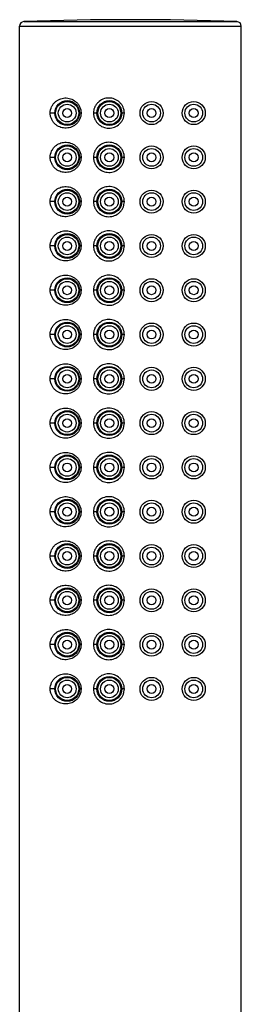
# Model space of a CAD drawing. Header units: millimetres. Extents: x 139 to 270, y -14 to 239.
# Tile 29 of 36: x 143.67 to 146.17, y 227.9 to 239.01. Entities that reach past the tile are written whole.
import ezdxf

# ---------------------------------------------------------------- set-up
doc = ezdxf.new("R2010")
doc.units = ezdxf.units.MM
doc.header["$LTSCALE"] = 23.1
doc.layers.get('0').update_dxf_attribs({"linetype": 'CONTINUOUS'})

msp = doc.modelspace()

# ---------------------------------------------------------------- linework, layer by layer
at = {"color": 9, "linetype": 'CONTINUOUS'}
for p, q in [((143.72, 238.987), (146.123, 238.987)), ((143.671, 238.937), (146.171, 238.937)), ((144.067, 237.955), (144.016, 237.955)), ((144.068, 237.944), (144.068, 237.966)), ((144.085, 237.998), (144.085, 238.023)), ((144.364, 237.955), (144.347, 237.955)), ((144.543, 237.955), (144.503, 237.955)), ((144.852, 237.955), (144.823, 237.955)), ((144.085, 237.887), (144.085, 237.912)), ((144.085, 237.498), (144.085, 237.523)), ((144.067, 237.455), (144.016, 237.455)), ((144.068, 237.444), (144.068, 237.466)), ((144.085, 237.387), (144.085, 237.412)), ((144.364, 237.455), (144.347, 237.455)), ((144.543, 237.455), (144.503, 237.455)), ((144.852, 237.455), (144.823, 237.455)), ((144.067, 236.955), (144.016, 236.955)), ((144.068, 236.944), (144.068, 236.966)), ((144.085, 236.998), (144.085, 237.023)), ((144.364, 236.955), (144.347, 236.955)), ((144.543, 236.955), (144.503, 236.955)), ((144.852, 236.955), (144.823, 236.955)), ((144.085, 236.887), (144.085, 236.912)), ((144.085, 236.498), (144.085, 236.523)), ((144.067, 236.455), (144.016, 236.455)), ((144.068, 236.444), (144.068, 236.466)), ((144.085, 236.387), (144.085, 236.412)), ((144.364, 236.455), (144.347, 236.455)), ((144.543, 236.455), (144.503, 236.455)), ((144.852, 236.455), (144.823, 236.455)), ((144.067, 235.955), (144.016, 235.955)), ((144.068, 235.944), (144.068, 235.966)), ((144.085, 235.998), (144.085, 236.023)), ((144.364, 235.955), (144.347, 235.955)), ((144.543, 235.955), (144.503, 235.955)), ((144.852, 235.955), (144.823, 235.955)), ((144.085, 235.887), (144.085, 235.912)), ((144.085, 235.498), (144.085, 235.523)), ((144.067, 235.455), (144.016, 235.455)), ((144.068, 235.444), (144.068, 235.466)), ((144.085, 235.387), (144.085, 235.412)), ((144.364, 235.455), (144.347, 235.455)), ((144.543, 235.455), (144.503, 235.455)), ((144.852, 235.455), (144.823, 235.455)), ((144.067, 234.955), (144.016, 234.955)), ((144.068, 234.944), (144.068, 234.966)), ((144.085, 234.998), (144.085, 235.023)), ((144.364, 234.955), (144.347, 234.955)), ((144.543, 234.955), (144.503, 234.955)), ((144.852, 234.955), (144.823, 234.955)), ((144.085, 234.887), (144.085, 234.912)), ((144.085, 234.498), (144.085, 234.523)), ((144.067, 234.455), (144.016, 234.455)), ((144.068, 234.444), (144.068, 234.466)), ((144.085, 234.387), (144.085, 234.412)), ((144.364, 234.455), (144.347, 234.455)), ((144.543, 234.455), (144.503, 234.455)), ((144.852, 234.455), (144.823, 234.455)), ((144.067, 233.955), (144.016, 233.955)), ((144.068, 233.944), (144.068, 233.966)), ((144.085, 233.998), (144.085, 234.023)), ((144.364, 233.955), (144.347, 233.955)), ((144.543, 233.955), (144.503, 233.955)), ((144.852, 233.955), (144.823, 233.955)), ((144.085, 233.887), (144.085, 233.912)), ((144.085, 233.498), (144.085, 233.523)), ((144.067, 233.455), (144.016, 233.455)), ((144.068, 233.444), (144.068, 233.466)), ((144.085, 233.387), (144.085, 233.412)), ((144.364, 233.455), (144.347, 233.455)), ((144.543, 233.455), (144.503, 233.455)), ((144.852, 233.455), (144.823, 233.455)), ((144.067, 232.955), (144.016, 232.955)), ((144.068, 232.944), (144.068, 232.966)), ((144.085, 232.998), (144.085, 233.023)), ((144.364, 232.955), (144.347, 232.955)), ((144.543, 232.955), (144.503, 232.955)), ((144.852, 232.955), (144.823, 232.955)), ((144.085, 232.887), (144.085, 232.912)), ((144.085, 232.498), (144.085, 232.523)), ((144.067, 232.455), (144.016, 232.455)), ((144.068, 232.444), (144.068, 232.466)), ((144.085, 232.387), (144.085, 232.412)), ((144.364, 232.455), (144.347, 232.455)), ((144.543, 232.455), (144.503, 232.455)), ((144.852, 232.455), (144.823, 232.455)), ((144.067, 231.955), (144.016, 231.955)), ((144.068, 231.944), (144.068, 231.966)), ((144.085, 231.998), (144.085, 232.023)), ((144.364, 231.955), (144.347, 231.955)), ((144.543, 231.955), (144.503, 231.955)), ((144.852, 231.955), (144.823, 231.955)), ((144.085, 231.887), (144.085, 231.912)), ((144.085, 231.498), (144.085, 231.523)), ((144.067, 231.455), (144.016, 231.455)), ((144.068, 231.444), (144.068, 231.466)), ((144.085, 231.387), (144.085, 231.412)), ((144.364, 231.455), (144.347, 231.455)), ((144.543, 231.455), (144.503, 231.455)), ((144.852, 231.455), (144.823, 231.455))]:
    msp.add_line(p, q, dxfattribs=at)
at = {"color": 7, "linetype": 'CONTINUOUS'}
for p, q in [((143.671, 220.285), (143.671, 238.937)), ((146.171, 220.285), (146.171, 238.937))]:
    msp.add_line(p, q, dxfattribs=at)
for centre, radius in [((144.207, 237.955), 0.14), ((144.207, 237.955), 0.13), ((144.683, 237.955), 0.14), ((144.683, 237.955), 0.13), ((145.159, 237.955), 0.13), ((145.635, 237.955), 0.13), ((144.207, 237.955), 0.05), ((144.683, 237.955), 0.05), ((145.159, 237.955), 0.05), ((145.635, 237.955), 0.05), ((144.207, 237.455), 0.14), ((144.207, 237.455), 0.13), ((144.207, 237.455), 0.05), ((144.683, 237.455), 0.14), ((144.683, 237.455), 0.13), ((144.683, 237.455), 0.05), ((145.159, 237.455), 0.13), ((145.159, 237.455), 0.05), ((145.635, 237.455), 0.13), ((145.635, 237.455), 0.05), ((144.207, 236.955), 0.14), ((144.207, 236.955), 0.13), ((144.683, 236.955), 0.14), ((144.683, 236.955), 0.13), ((145.159, 236.955), 0.13), ((145.635, 236.955), 0.13), ((144.207, 236.955), 0.05), ((144.683, 236.955), 0.05), ((145.159, 236.955), 0.05), ((145.635, 236.955), 0.05), ((144.207, 236.455), 0.14), ((144.207, 236.455), 0.13), ((144.207, 236.455), 0.05), ((144.683, 236.455), 0.14), ((144.683, 236.455), 0.13), ((144.683, 236.455), 0.05), ((145.159, 236.455), 0.13), ((145.159, 236.455), 0.05), ((145.635, 236.455), 0.13), ((145.635, 236.455), 0.05), ((144.207, 235.955), 0.14), ((144.207, 235.955), 0.13), ((144.683, 235.955), 0.14), ((144.683, 235.955), 0.13), ((145.159, 235.955), 0.13), ((145.635, 235.955), 0.13), ((144.207, 235.955), 0.05), ((144.683, 235.955), 0.05), ((145.159, 235.955), 0.05), ((145.635, 235.955), 0.05), ((144.207, 235.455), 0.14), ((144.207, 235.455), 0.13), ((144.207, 235.455), 0.05), ((144.683, 235.455), 0.14), ((144.683, 235.455), 0.13), ((144.683, 235.455), 0.05), ((145.159, 235.455), 0.13), ((145.159, 235.455), 0.05), ((145.635, 235.455), 0.13), ((145.635, 235.455), 0.05), ((144.207, 234.955), 0.14), ((144.207, 234.955), 0.13), ((144.683, 234.955), 0.14), ((144.683, 234.955), 0.13), ((145.159, 234.955), 0.13), ((145.635, 234.955), 0.13), ((144.207, 234.955), 0.05), ((144.683, 234.955), 0.05), ((145.159, 234.955), 0.05), ((145.635, 234.955), 0.05), ((144.207, 234.455), 0.14), ((144.207, 234.455), 0.13), ((144.207, 234.455), 0.05), ((144.683, 234.455), 0.14), ((144.683, 234.455), 0.13), ((144.683, 234.455), 0.05), ((145.159, 234.455), 0.13), ((145.159, 234.455), 0.05), ((145.635, 234.455), 0.13), ((145.635, 234.455), 0.05), ((144.207, 233.955), 0.14), ((144.207, 233.955), 0.13), ((144.683, 233.955), 0.14), ((144.683, 233.955), 0.13), ((145.159, 233.955), 0.13), ((145.635, 233.955), 0.13), ((144.207, 233.955), 0.05), ((144.683, 233.955), 0.05), ((145.159, 233.955), 0.05), ((145.635, 233.955), 0.05), ((144.207, 233.455), 0.14), ((144.207, 233.455), 0.13), ((144.207, 233.455), 0.05), ((144.683, 233.455), 0.14), ((144.683, 233.455), 0.13), ((144.683, 233.455), 0.05), ((145.159, 233.455), 0.13), ((145.159, 233.455), 0.05), ((145.635, 233.455), 0.13), ((145.635, 233.455), 0.05), ((144.207, 232.955), 0.14), ((144.207, 232.955), 0.13), ((144.683, 232.955), 0.14), ((144.683, 232.955), 0.13), ((145.159, 232.955), 0.13), ((145.635, 232.955), 0.13), ((144.207, 232.955), 0.05), ((144.683, 232.955), 0.05), ((145.159, 232.955), 0.05), ((145.635, 232.955), 0.05), ((144.207, 232.455), 0.14), ((144.207, 232.455), 0.13), ((144.207, 232.455), 0.05), ((144.683, 232.455), 0.14), ((144.683, 232.455), 0.13), ((144.683, 232.455), 0.05), ((145.159, 232.455), 0.13), ((145.159, 232.455), 0.05), ((145.635, 232.455), 0.13), ((145.635, 232.455), 0.05), ((144.207, 231.955), 0.14), ((144.207, 231.955), 0.13), ((144.683, 231.955), 0.14), ((144.683, 231.955), 0.13), ((145.159, 231.955), 0.13), ((145.635, 231.955), 0.13), ((144.207, 231.955), 0.05), ((144.683, 231.955), 0.05), ((145.159, 231.955), 0.05), ((145.635, 231.955), 0.05), ((144.207, 231.455), 0.14), ((144.207, 231.455), 0.13), ((144.207, 231.455), 0.05), ((144.683, 231.455), 0.14), ((144.683, 231.455), 0.13), ((144.683, 231.455), 0.05), ((145.159, 231.455), 0.13), ((145.159, 231.455), 0.05), ((145.635, 231.455), 0.13), ((145.635, 231.455), 0.05)]:
    msp.add_circle(centre, radius, dxfattribs=at)
at = {"color": 9, "linetype": 'CONTINUOUS'}
for centre in [(144.207, 237.955), (144.683, 237.955), (145.159, 237.955), (145.635, 237.955), (144.207, 237.455), (144.683, 237.455), (145.159, 237.455), (145.635, 237.455), (144.207, 236.955), (144.683, 236.955), (145.159, 236.955), (145.635, 236.955), (144.207, 236.455), (144.683, 236.455), (145.159, 236.455), (145.635, 236.455), (144.207, 235.955), (144.683, 235.955), (145.159, 235.955), (145.635, 235.955), (144.207, 235.455), (144.683, 235.455), (145.159, 235.455), (145.635, 235.455), (144.207, 234.955), (144.683, 234.955), (145.159, 234.955), (145.635, 234.955), (144.207, 234.455), (144.683, 234.455), (145.159, 234.455), (145.635, 234.455), (144.207, 233.955), (144.683, 233.955), (145.159, 233.955), (145.635, 233.955), (144.207, 233.455), (144.683, 233.455), (145.159, 233.455), (145.635, 233.455), (144.207, 232.955), (144.683, 232.955), (145.159, 232.955), (145.635, 232.955), (144.207, 232.455), (144.683, 232.455), (145.159, 232.455), (145.635, 232.455), (144.207, 231.955), (144.683, 231.955), (145.159, 231.955), (145.635, 231.955), (144.207, 231.455), (144.683, 231.455), (145.159, 231.455), (145.635, 231.455)]:
    msp.add_circle(centre, 0.1, dxfattribs=at)
at = {"color": 7, "linetype": 'CONTINUOUS'}
for centre, radius, start, end in [((143.721, 238.937), 0.05, 92.1004, 180), ((144.921, 206.218), 32.791, 87.8996, 92.1004), ((146.121, 238.937), 0.05, 0, 87.8996)]:
    msp.add_arc(centre, radius, start, end, dxfattribs=at)
at = {"color": 9, "linetype": 'CONTINUOUS'}
for points, knots in [([(144.016, 237.955), (144.016, 237.979), (144.024, 238.016), (144.048, 238.056), (144.07, 238.08), (144.095, 238.099), (144.122, 238.113), (144.151, 238.122), (144.182, 238.126), (144.213, 238.125), (144.256, 238.115), (144.296, 238.093), (144.329, 238.06), (144.349, 238.028), (144.361, 237.993), (144.364, 237.968), (144.364, 237.955)], [0, 0, 0, 0, 0.13598, 0.19884, 0.258419, 0.31586, 0.372142, 0.428181, 0.484748, 0.542414, 0.601697, 0.726029, 0.791898, 0.859899, 0.929511, 1, 1, 1, 1]), ([(144.852, 237.955), (144.852, 237.978), (144.845, 238.012), (144.822, 238.052), (144.792, 238.086), (144.744, 238.117), (144.676, 238.129), (144.609, 238.116), (144.562, 238.085), (144.533, 238.051), (144.516, 238.022), (144.506, 237.989), (144.503, 237.966), (144.503, 237.955)], [0, 0, 0, 0, 0.1261, 0.18946, 0.252755, 0.378293, 0.50277, 0.626023, 0.74893, 0.811042, 0.873619, 0.936661, 1, 1, 1, 1]), ([(144.364, 237.955), (144.364, 237.93), (144.355, 237.892), (144.329, 237.85), (144.296, 237.817), (144.247, 237.79), (144.192, 237.783), (144.151, 237.788), (144.122, 237.797), (144.095, 237.811), (144.07, 237.83), (144.048, 237.854), (144.031, 237.884), (144.018, 237.918), (144.015, 237.942), (144.016, 237.955)], [0, 0, 0, 0, 0.13926, 0.207286, 0.273199, 0.397596, 0.514153, 0.570743, 0.626849, 0.683191, 0.740543, 0.800213, 0.863251, 0.930004, 1, 1, 1, 1]), ([(144.503, 237.955), (144.503, 237.944), (144.506, 237.921), (144.516, 237.888), (144.533, 237.859), (144.562, 237.825), (144.609, 237.794), (144.676, 237.781), (144.744, 237.793), (144.792, 237.824), (144.822, 237.858), (144.839, 237.888), (144.849, 237.921), (144.852, 237.944), (144.852, 237.955)], [0, 0, 0, 0, 0.063297, 0.126295, 0.18883, 0.250898, 0.373724, 0.496891, 0.621283, 0.746739, 0.809989, 0.873306, 0.936651, 1, 1, 1, 1]), ([(144.016, 237.455), (144.016, 237.479), (144.024, 237.516), (144.048, 237.556), (144.07, 237.58), (144.095, 237.599), (144.122, 237.613), (144.151, 237.622), (144.182, 237.626), (144.213, 237.625), (144.256, 237.615), (144.296, 237.593), (144.329, 237.56), (144.349, 237.528), (144.361, 237.493), (144.364, 237.468), (144.364, 237.455)], [0, 0, 0, 0, 0.13598, 0.19884, 0.258419, 0.31586, 0.372142, 0.428181, 0.484748, 0.542414, 0.601697, 0.726029, 0.791898, 0.859899, 0.929511, 1, 1, 1, 1]), ([(144.852, 237.455), (144.852, 237.478), (144.845, 237.512), (144.822, 237.552), (144.792, 237.586), (144.744, 237.617), (144.676, 237.629), (144.609, 237.616), (144.562, 237.585), (144.533, 237.551), (144.516, 237.522), (144.506, 237.489), (144.503, 237.466), (144.503, 237.455)], [0, 0, 0, 0, 0.1261, 0.18946, 0.252755, 0.378293, 0.50277, 0.626023, 0.74893, 0.811042, 0.873619, 0.936661, 1, 1, 1, 1]), ([(144.364, 237.455), (144.364, 237.43), (144.355, 237.392), (144.329, 237.35), (144.296, 237.317), (144.247, 237.29), (144.192, 237.283), (144.151, 237.288), (144.122, 237.297), (144.095, 237.311), (144.07, 237.33), (144.048, 237.354), (144.031, 237.384), (144.018, 237.418), (144.015, 237.442), (144.016, 237.455)], [0, 0, 0, 0, 0.13926, 0.207286, 0.273199, 0.397596, 0.514153, 0.570743, 0.626849, 0.683191, 0.740543, 0.800213, 0.863251, 0.930004, 1, 1, 1, 1]), ([(144.503, 237.455), (144.503, 237.444), (144.506, 237.421), (144.516, 237.388), (144.533, 237.359), (144.562, 237.325), (144.609, 237.294), (144.676, 237.281), (144.744, 237.293), (144.792, 237.324), (144.822, 237.358), (144.839, 237.388), (144.849, 237.421), (144.852, 237.444), (144.852, 237.455)], [0, 0, 0, 0, 0.063297, 0.126295, 0.18883, 0.250898, 0.373724, 0.496891, 0.621283, 0.746739, 0.809989, 0.873306, 0.936651, 1, 1, 1, 1]), ([(144.016, 236.955), (144.016, 236.979), (144.024, 237.016), (144.048, 237.056), (144.07, 237.08), (144.095, 237.099), (144.122, 237.113), (144.151, 237.122), (144.182, 237.126), (144.213, 237.125), (144.256, 237.115), (144.296, 237.093), (144.329, 237.06), (144.349, 237.028), (144.361, 236.993), (144.364, 236.968), (144.364, 236.955)], [0, 0, 0, 0, 0.13598, 0.19884, 0.258419, 0.31586, 0.372142, 0.428181, 0.484748, 0.542414, 0.601697, 0.726029, 0.791898, 0.859899, 0.929511, 1, 1, 1, 1]), ([(144.852, 236.955), (144.852, 236.978), (144.845, 237.012), (144.822, 237.052), (144.792, 237.086), (144.744, 237.117), (144.676, 237.129), (144.609, 237.116), (144.562, 237.085), (144.533, 237.051), (144.516, 237.022), (144.506, 236.989), (144.503, 236.966), (144.503, 236.955)], [0, 0, 0, 0, 0.1261, 0.18946, 0.252755, 0.378293, 0.50277, 0.626023, 0.74893, 0.811042, 0.873619, 0.936661, 1, 1, 1, 1]), ([(144.364, 236.955), (144.364, 236.93), (144.355, 236.892), (144.329, 236.85), (144.296, 236.817), (144.247, 236.79), (144.192, 236.783), (144.151, 236.788), (144.122, 236.797), (144.095, 236.811), (144.07, 236.83), (144.048, 236.854), (144.031, 236.884), (144.018, 236.918), (144.015, 236.942), (144.016, 236.955)], [0, 0, 0, 0, 0.13926, 0.207286, 0.273199, 0.397596, 0.514153, 0.570743, 0.626849, 0.683191, 0.740543, 0.800213, 0.863251, 0.930004, 1, 1, 1, 1]), ([(144.503, 236.955), (144.503, 236.944), (144.506, 236.921), (144.516, 236.888), (144.533, 236.859), (144.562, 236.825), (144.609, 236.794), (144.676, 236.781), (144.744, 236.793), (144.792, 236.824), (144.822, 236.858), (144.839, 236.888), (144.849, 236.921), (144.852, 236.944), (144.852, 236.955)], [0, 0, 0, 0, 0.063297, 0.126295, 0.18883, 0.250898, 0.373724, 0.496891, 0.621283, 0.746739, 0.809989, 0.873306, 0.936651, 1, 1, 1, 1]), ([(144.016, 236.455), (144.016, 236.479), (144.024, 236.516), (144.048, 236.556), (144.07, 236.58), (144.095, 236.599), (144.122, 236.613), (144.151, 236.622), (144.182, 236.626), (144.213, 236.625), (144.256, 236.615), (144.296, 236.593), (144.329, 236.56), (144.349, 236.528), (144.361, 236.493), (144.364, 236.468), (144.364, 236.455)], [0, 0, 0, 0, 0.13598, 0.19884, 0.258419, 0.31586, 0.372142, 0.428181, 0.484748, 0.542414, 0.601697, 0.726029, 0.791898, 0.859899, 0.929511, 1, 1, 1, 1]), ([(144.852, 236.455), (144.852, 236.478), (144.845, 236.512), (144.822, 236.552), (144.792, 236.586), (144.744, 236.617), (144.676, 236.629), (144.609, 236.616), (144.562, 236.585), (144.533, 236.551), (144.516, 236.522), (144.506, 236.489), (144.503, 236.466), (144.503, 236.455)], [0, 0, 0, 0, 0.1261, 0.18946, 0.252755, 0.378293, 0.50277, 0.626023, 0.74893, 0.811042, 0.873619, 0.936661, 1, 1, 1, 1]), ([(144.364, 236.455), (144.364, 236.43), (144.355, 236.392), (144.329, 236.35), (144.296, 236.317), (144.247, 236.29), (144.192, 236.283), (144.151, 236.288), (144.122, 236.297), (144.095, 236.311), (144.07, 236.33), (144.048, 236.354), (144.031, 236.384), (144.018, 236.418), (144.015, 236.442), (144.016, 236.455)], [0, 0, 0, 0, 0.13926, 0.207286, 0.273199, 0.397596, 0.514153, 0.570743, 0.626849, 0.683191, 0.740543, 0.800213, 0.863251, 0.930004, 1, 1, 1, 1]), ([(144.503, 236.455), (144.503, 236.444), (144.506, 236.421), (144.516, 236.388), (144.533, 236.359), (144.562, 236.325), (144.609, 236.294), (144.676, 236.281), (144.744, 236.293), (144.792, 236.324), (144.822, 236.358), (144.839, 236.388), (144.849, 236.421), (144.852, 236.444), (144.852, 236.455)], [0, 0, 0, 0, 0.063297, 0.126295, 0.18883, 0.250898, 0.373724, 0.496891, 0.621283, 0.746739, 0.809989, 0.873306, 0.936651, 1, 1, 1, 1]), ([(144.016, 235.955), (144.016, 235.979), (144.024, 236.016), (144.048, 236.056), (144.07, 236.08), (144.095, 236.099), (144.122, 236.113), (144.151, 236.122), (144.182, 236.126), (144.213, 236.125), (144.256, 236.115), (144.296, 236.093), (144.329, 236.06), (144.349, 236.028), (144.361, 235.993), (144.364, 235.968), (144.364, 235.955)], [0, 0, 0, 0, 0.13598, 0.19884, 0.258419, 0.31586, 0.372142, 0.428181, 0.484748, 0.542414, 0.601697, 0.726029, 0.791898, 0.859899, 0.929511, 1, 1, 1, 1]), ([(144.852, 235.955), (144.852, 235.978), (144.845, 236.012), (144.822, 236.052), (144.792, 236.086), (144.744, 236.117), (144.676, 236.129), (144.609, 236.116), (144.562, 236.085), (144.533, 236.051), (144.516, 236.022), (144.506, 235.989), (144.503, 235.966), (144.503, 235.955)], [0, 0, 0, 0, 0.1261, 0.18946, 0.252755, 0.378293, 0.50277, 0.626023, 0.74893, 0.811042, 0.873619, 0.936661, 1, 1, 1, 1]), ([(144.364, 235.955), (144.364, 235.93), (144.355, 235.892), (144.329, 235.85), (144.296, 235.817), (144.247, 235.79), (144.192, 235.783), (144.151, 235.788), (144.122, 235.797), (144.095, 235.811), (144.07, 235.83), (144.048, 235.854), (144.031, 235.884), (144.018, 235.918), (144.015, 235.942), (144.016, 235.955)], [0, 0, 0, 0, 0.13926, 0.207286, 0.273199, 0.397596, 0.514153, 0.570743, 0.626849, 0.683191, 0.740543, 0.800213, 0.863251, 0.930004, 1, 1, 1, 1]), ([(144.503, 235.955), (144.503, 235.944), (144.506, 235.921), (144.516, 235.888), (144.533, 235.859), (144.562, 235.825), (144.609, 235.794), (144.676, 235.781), (144.744, 235.793), (144.792, 235.824), (144.822, 235.858), (144.839, 235.888), (144.849, 235.921), (144.852, 235.944), (144.852, 235.955)], [0, 0, 0, 0, 0.063297, 0.126295, 0.18883, 0.250898, 0.373724, 0.496891, 0.621283, 0.746739, 0.809989, 0.873306, 0.936651, 1, 1, 1, 1]), ([(144.016, 235.455), (144.016, 235.479), (144.024, 235.516), (144.048, 235.556), (144.07, 235.58), (144.095, 235.599), (144.122, 235.613), (144.151, 235.622), (144.182, 235.626), (144.213, 235.625), (144.256, 235.615), (144.296, 235.593), (144.329, 235.56), (144.349, 235.528), (144.361, 235.493), (144.364, 235.468), (144.364, 235.455)], [0, 0, 0, 0, 0.13598, 0.19884, 0.258419, 0.31586, 0.372142, 0.428181, 0.484748, 0.542414, 0.601697, 0.726029, 0.791898, 0.859899, 0.929511, 1, 1, 1, 1]), ([(144.852, 235.455), (144.852, 235.478), (144.845, 235.512), (144.822, 235.552), (144.792, 235.586), (144.744, 235.617), (144.676, 235.629), (144.609, 235.616), (144.562, 235.585), (144.533, 235.551), (144.516, 235.522), (144.506, 235.489), (144.503, 235.466), (144.503, 235.455)], [0, 0, 0, 0, 0.1261, 0.18946, 0.252755, 0.378293, 0.50277, 0.626023, 0.74893, 0.811042, 0.873619, 0.936661, 1, 1, 1, 1]), ([(144.364, 235.455), (144.364, 235.43), (144.355, 235.392), (144.329, 235.35), (144.296, 235.317), (144.247, 235.29), (144.192, 235.283), (144.151, 235.288), (144.122, 235.297), (144.095, 235.311), (144.07, 235.33), (144.048, 235.354), (144.031, 235.384), (144.018, 235.418), (144.015, 235.442), (144.016, 235.455)], [0, 0, 0, 0, 0.13926, 0.207286, 0.273199, 0.397596, 0.514153, 0.570743, 0.626849, 0.683191, 0.740543, 0.800213, 0.863251, 0.930004, 1, 1, 1, 1]), ([(144.503, 235.455), (144.503, 235.444), (144.506, 235.421), (144.516, 235.388), (144.533, 235.359), (144.562, 235.325), (144.609, 235.294), (144.676, 235.281), (144.744, 235.293), (144.792, 235.324), (144.822, 235.358), (144.839, 235.388), (144.849, 235.421), (144.852, 235.444), (144.852, 235.455)], [0, 0, 0, 0, 0.063297, 0.126295, 0.18883, 0.250898, 0.373724, 0.496891, 0.621283, 0.746739, 0.809989, 0.873306, 0.936651, 1, 1, 1, 1]), ([(144.016, 234.955), (144.016, 234.979), (144.024, 235.016), (144.048, 235.056), (144.07, 235.08), (144.095, 235.099), (144.122, 235.113), (144.151, 235.122), (144.182, 235.126), (144.213, 235.125), (144.256, 235.115), (144.296, 235.093), (144.329, 235.06), (144.349, 235.028), (144.361, 234.993), (144.364, 234.968), (144.364, 234.955)], [0, 0, 0, 0, 0.13598, 0.19884, 0.258419, 0.31586, 0.372142, 0.428181, 0.484748, 0.542414, 0.601697, 0.726029, 0.791898, 0.859899, 0.929511, 1, 1, 1, 1]), ([(144.852, 234.955), (144.852, 234.978), (144.845, 235.012), (144.822, 235.052), (144.792, 235.086), (144.744, 235.117), (144.676, 235.129), (144.609, 235.116), (144.562, 235.085), (144.533, 235.051), (144.516, 235.022), (144.506, 234.989), (144.503, 234.966), (144.503, 234.955)], [0, 0, 0, 0, 0.1261, 0.18946, 0.252755, 0.378293, 0.50277, 0.626023, 0.74893, 0.811042, 0.873619, 0.936661, 1, 1, 1, 1]), ([(144.364, 234.955), (144.364, 234.93), (144.355, 234.892), (144.329, 234.85), (144.296, 234.817), (144.247, 234.79), (144.192, 234.783), (144.151, 234.788), (144.122, 234.797), (144.095, 234.811), (144.07, 234.83), (144.048, 234.854), (144.031, 234.884), (144.018, 234.918), (144.015, 234.942), (144.016, 234.955)], [0, 0, 0, 0, 0.13926, 0.207286, 0.273199, 0.397596, 0.514153, 0.570743, 0.626849, 0.683191, 0.740543, 0.800213, 0.863251, 0.930004, 1, 1, 1, 1]), ([(144.503, 234.955), (144.503, 234.944), (144.506, 234.921), (144.516, 234.888), (144.533, 234.859), (144.562, 234.825), (144.609, 234.794), (144.676, 234.781), (144.744, 234.793), (144.792, 234.824), (144.822, 234.858), (144.839, 234.888), (144.849, 234.921), (144.852, 234.944), (144.852, 234.955)], [0, 0, 0, 0, 0.063297, 0.126295, 0.18883, 0.250898, 0.373724, 0.496891, 0.621283, 0.746739, 0.809989, 0.873306, 0.936651, 1, 1, 1, 1]), ([(144.016, 234.455), (144.016, 234.479), (144.024, 234.516), (144.048, 234.556), (144.07, 234.58), (144.095, 234.599), (144.122, 234.613), (144.151, 234.622), (144.182, 234.626), (144.213, 234.625), (144.256, 234.615), (144.296, 234.593), (144.329, 234.56), (144.349, 234.528), (144.361, 234.493), (144.364, 234.468), (144.364, 234.455)], [0, 0, 0, 0, 0.13598, 0.19884, 0.258419, 0.31586, 0.372142, 0.428181, 0.484748, 0.542414, 0.601697, 0.726029, 0.791898, 0.859899, 0.929511, 1, 1, 1, 1]), ([(144.852, 234.455), (144.852, 234.478), (144.845, 234.512), (144.822, 234.552), (144.792, 234.586), (144.744, 234.617), (144.676, 234.629), (144.609, 234.616), (144.562, 234.585), (144.533, 234.551), (144.516, 234.522), (144.506, 234.489), (144.503, 234.466), (144.503, 234.455)], [0, 0, 0, 0, 0.1261, 0.18946, 0.252755, 0.378293, 0.50277, 0.626023, 0.74893, 0.811042, 0.873619, 0.936661, 1, 1, 1, 1]), ([(144.364, 234.455), (144.364, 234.43), (144.355, 234.392), (144.329, 234.35), (144.296, 234.317), (144.247, 234.29), (144.192, 234.283), (144.151, 234.288), (144.122, 234.297), (144.095, 234.311), (144.07, 234.33), (144.048, 234.354), (144.031, 234.384), (144.018, 234.418), (144.015, 234.442), (144.016, 234.455)], [0, 0, 0, 0, 0.13926, 0.207286, 0.273199, 0.397596, 0.514153, 0.570743, 0.626849, 0.683191, 0.740543, 0.800213, 0.863251, 0.930004, 1, 1, 1, 1]), ([(144.503, 234.455), (144.503, 234.444), (144.506, 234.421), (144.516, 234.388), (144.533, 234.359), (144.562, 234.325), (144.609, 234.294), (144.676, 234.281), (144.744, 234.293), (144.792, 234.324), (144.822, 234.358), (144.839, 234.388), (144.849, 234.421), (144.852, 234.444), (144.852, 234.455)], [0, 0, 0, 0, 0.063297, 0.126295, 0.18883, 0.250898, 0.373724, 0.496891, 0.621283, 0.746739, 0.809989, 0.873306, 0.936651, 1, 1, 1, 1]), ([(144.016, 233.955), (144.016, 233.979), (144.024, 234.016), (144.048, 234.056), (144.07, 234.08), (144.095, 234.099), (144.122, 234.113), (144.151, 234.122), (144.182, 234.126), (144.213, 234.125), (144.256, 234.115), (144.296, 234.093), (144.329, 234.06), (144.349, 234.028), (144.361, 233.993), (144.364, 233.968), (144.364, 233.955)], [0, 0, 0, 0, 0.13598, 0.19884, 0.258419, 0.31586, 0.372142, 0.428181, 0.484748, 0.542414, 0.601697, 0.726029, 0.791898, 0.859899, 0.929511, 1, 1, 1, 1]), ([(144.852, 233.955), (144.852, 233.978), (144.845, 234.012), (144.822, 234.052), (144.792, 234.086), (144.744, 234.117), (144.676, 234.129), (144.609, 234.116), (144.562, 234.085), (144.533, 234.051), (144.516, 234.022), (144.506, 233.989), (144.503, 233.966), (144.503, 233.955)], [0, 0, 0, 0, 0.1261, 0.18946, 0.252755, 0.378293, 0.50277, 0.626023, 0.74893, 0.811042, 0.873619, 0.936661, 1, 1, 1, 1]), ([(144.364, 233.955), (144.364, 233.93), (144.355, 233.892), (144.329, 233.85), (144.296, 233.817), (144.247, 233.79), (144.192, 233.783), (144.151, 233.788), (144.122, 233.797), (144.095, 233.811), (144.07, 233.83), (144.048, 233.854), (144.031, 233.884), (144.018, 233.918), (144.015, 233.942), (144.016, 233.955)], [0, 0, 0, 0, 0.13926, 0.207286, 0.273199, 0.397596, 0.514153, 0.570743, 0.626849, 0.683191, 0.740543, 0.800213, 0.863251, 0.930004, 1, 1, 1, 1]), ([(144.503, 233.955), (144.503, 233.944), (144.506, 233.921), (144.516, 233.888), (144.533, 233.859), (144.562, 233.825), (144.609, 233.794), (144.676, 233.781), (144.744, 233.793), (144.792, 233.824), (144.822, 233.858), (144.839, 233.888), (144.849, 233.921), (144.852, 233.944), (144.852, 233.955)], [0, 0, 0, 0, 0.063297, 0.126295, 0.18883, 0.250898, 0.373724, 0.496891, 0.621283, 0.746739, 0.809989, 0.873306, 0.936651, 1, 1, 1, 1]), ([(144.016, 233.455), (144.016, 233.479), (144.024, 233.516), (144.048, 233.556), (144.07, 233.58), (144.095, 233.599), (144.122, 233.613), (144.151, 233.622), (144.182, 233.626), (144.213, 233.625), (144.256, 233.615), (144.296, 233.593), (144.329, 233.56), (144.349, 233.528), (144.361, 233.493), (144.364, 233.468), (144.364, 233.455)], [0, 0, 0, 0, 0.13598, 0.19884, 0.258419, 0.31586, 0.372142, 0.428181, 0.484748, 0.542414, 0.601697, 0.726029, 0.791898, 0.859899, 0.929511, 1, 1, 1, 1]), ([(144.852, 233.455), (144.852, 233.478), (144.845, 233.512), (144.822, 233.552), (144.792, 233.586), (144.744, 233.617), (144.676, 233.629), (144.609, 233.616), (144.562, 233.585), (144.533, 233.551), (144.516, 233.522), (144.506, 233.489), (144.503, 233.466), (144.503, 233.455)], [0, 0, 0, 0, 0.1261, 0.18946, 0.252755, 0.378293, 0.50277, 0.626023, 0.74893, 0.811042, 0.873619, 0.936661, 1, 1, 1, 1]), ([(144.364, 233.455), (144.364, 233.43), (144.355, 233.392), (144.329, 233.35), (144.296, 233.317), (144.247, 233.29), (144.192, 233.283), (144.151, 233.288), (144.122, 233.297), (144.095, 233.311), (144.07, 233.33), (144.048, 233.354), (144.031, 233.384), (144.018, 233.418), (144.015, 233.442), (144.016, 233.455)], [0, 0, 0, 0, 0.13926, 0.207286, 0.273199, 0.397596, 0.514153, 0.570743, 0.626849, 0.683191, 0.740543, 0.800213, 0.863251, 0.930004, 1, 1, 1, 1]), ([(144.503, 233.455), (144.503, 233.444), (144.506, 233.421), (144.516, 233.388), (144.533, 233.359), (144.562, 233.325), (144.609, 233.294), (144.676, 233.281), (144.744, 233.293), (144.792, 233.324), (144.822, 233.358), (144.839, 233.388), (144.849, 233.421), (144.852, 233.444), (144.852, 233.455)], [0, 0, 0, 0, 0.063297, 0.126295, 0.18883, 0.250898, 0.373724, 0.496891, 0.621283, 0.746739, 0.809989, 0.873306, 0.936651, 1, 1, 1, 1]), ([(144.016, 232.955), (144.016, 232.979), (144.024, 233.016), (144.048, 233.056), (144.07, 233.08), (144.095, 233.099), (144.122, 233.113), (144.151, 233.122), (144.182, 233.126), (144.213, 233.125), (144.256, 233.115), (144.296, 233.093), (144.329, 233.06), (144.349, 233.028), (144.361, 232.993), (144.364, 232.968), (144.364, 232.955)], [0, 0, 0, 0, 0.13598, 0.19884, 0.258419, 0.31586, 0.372142, 0.428181, 0.484748, 0.542414, 0.601697, 0.726029, 0.791898, 0.859899, 0.929511, 1, 1, 1, 1]), ([(144.852, 232.955), (144.852, 232.978), (144.845, 233.012), (144.822, 233.052), (144.792, 233.086), (144.744, 233.117), (144.676, 233.129), (144.609, 233.116), (144.562, 233.085), (144.533, 233.051), (144.516, 233.022), (144.506, 232.989), (144.503, 232.966), (144.503, 232.955)], [0, 0, 0, 0, 0.1261, 0.18946, 0.252755, 0.378293, 0.50277, 0.626023, 0.74893, 0.811042, 0.873619, 0.936661, 1, 1, 1, 1]), ([(144.364, 232.955), (144.364, 232.93), (144.355, 232.892), (144.329, 232.85), (144.296, 232.817), (144.247, 232.79), (144.192, 232.783), (144.151, 232.788), (144.122, 232.797), (144.095, 232.811), (144.07, 232.83), (144.048, 232.854), (144.031, 232.884), (144.018, 232.918), (144.015, 232.942), (144.016, 232.955)], [0, 0, 0, 0, 0.13926, 0.207286, 0.273199, 0.397596, 0.514153, 0.570743, 0.626849, 0.683191, 0.740543, 0.800213, 0.863251, 0.930004, 1, 1, 1, 1]), ([(144.503, 232.955), (144.503, 232.944), (144.506, 232.921), (144.516, 232.888), (144.533, 232.859), (144.562, 232.825), (144.609, 232.794), (144.676, 232.781), (144.744, 232.793), (144.792, 232.824), (144.822, 232.858), (144.839, 232.888), (144.849, 232.921), (144.852, 232.944), (144.852, 232.955)], [0, 0, 0, 0, 0.063297, 0.126295, 0.18883, 0.250898, 0.373724, 0.496891, 0.621283, 0.746739, 0.809989, 0.873306, 0.936651, 1, 1, 1, 1]), ([(144.016, 232.455), (144.016, 232.479), (144.024, 232.516), (144.048, 232.556), (144.07, 232.58), (144.095, 232.599), (144.122, 232.613), (144.151, 232.622), (144.182, 232.626), (144.213, 232.625), (144.256, 232.615), (144.296, 232.593), (144.329, 232.56), (144.349, 232.528), (144.361, 232.493), (144.364, 232.468), (144.364, 232.455)], [0, 0, 0, 0, 0.13598, 0.19884, 0.258419, 0.31586, 0.372142, 0.428181, 0.484748, 0.542414, 0.601697, 0.726029, 0.791898, 0.859899, 0.929511, 1, 1, 1, 1]), ([(144.852, 232.455), (144.852, 232.478), (144.845, 232.512), (144.822, 232.552), (144.792, 232.586), (144.744, 232.617), (144.676, 232.629), (144.609, 232.616), (144.562, 232.585), (144.533, 232.551), (144.516, 232.522), (144.506, 232.489), (144.503, 232.466), (144.503, 232.455)], [0, 0, 0, 0, 0.1261, 0.18946, 0.252755, 0.378293, 0.50277, 0.626023, 0.74893, 0.811042, 0.873619, 0.936661, 1, 1, 1, 1]), ([(144.364, 232.455), (144.364, 232.43), (144.355, 232.392), (144.329, 232.35), (144.296, 232.317), (144.247, 232.29), (144.192, 232.283), (144.151, 232.288), (144.122, 232.297), (144.095, 232.311), (144.07, 232.33), (144.048, 232.354), (144.031, 232.384), (144.018, 232.418), (144.015, 232.442), (144.016, 232.455)], [0, 0, 0, 0, 0.13926, 0.207286, 0.273199, 0.397596, 0.514153, 0.570743, 0.626849, 0.683191, 0.740543, 0.800213, 0.863251, 0.930004, 1, 1, 1, 1]), ([(144.503, 232.455), (144.503, 232.444), (144.506, 232.421), (144.516, 232.388), (144.533, 232.359), (144.562, 232.325), (144.609, 232.294), (144.676, 232.281), (144.744, 232.293), (144.792, 232.324), (144.822, 232.358), (144.839, 232.388), (144.849, 232.421), (144.852, 232.444), (144.852, 232.455)], [0, 0, 0, 0, 0.063297, 0.126295, 0.18883, 0.250898, 0.373724, 0.496891, 0.621283, 0.746739, 0.809989, 0.873306, 0.936651, 1, 1, 1, 1]), ([(144.016, 231.955), (144.016, 231.979), (144.024, 232.016), (144.048, 232.056), (144.07, 232.08), (144.095, 232.099), (144.122, 232.113), (144.151, 232.122), (144.182, 232.126), (144.213, 232.125), (144.256, 232.115), (144.296, 232.093), (144.329, 232.06), (144.349, 232.028), (144.361, 231.993), (144.364, 231.968), (144.364, 231.955)], [0, 0, 0, 0, 0.13598, 0.19884, 0.258419, 0.31586, 0.372142, 0.428181, 0.484748, 0.542414, 0.601697, 0.726029, 0.791898, 0.859899, 0.929511, 1, 1, 1, 1]), ([(144.852, 231.955), (144.852, 231.978), (144.845, 232.012), (144.822, 232.052), (144.792, 232.086), (144.744, 232.117), (144.676, 232.129), (144.609, 232.116), (144.562, 232.085), (144.533, 232.051), (144.516, 232.022), (144.506, 231.989), (144.503, 231.966), (144.503, 231.955)], [0, 0, 0, 0, 0.1261, 0.18946, 0.252755, 0.378293, 0.50277, 0.626023, 0.74893, 0.811042, 0.873619, 0.936661, 1, 1, 1, 1]), ([(144.364, 231.955), (144.364, 231.93), (144.355, 231.892), (144.329, 231.85), (144.296, 231.817), (144.247, 231.79), (144.192, 231.783), (144.151, 231.788), (144.122, 231.797), (144.095, 231.811), (144.07, 231.83), (144.048, 231.854), (144.031, 231.884), (144.018, 231.918), (144.015, 231.942), (144.016, 231.955)], [0, 0, 0, 0, 0.13926, 0.207286, 0.273199, 0.397596, 0.514153, 0.570743, 0.626849, 0.683191, 0.740543, 0.800213, 0.863251, 0.930004, 1, 1, 1, 1]), ([(144.503, 231.955), (144.503, 231.944), (144.506, 231.921), (144.516, 231.888), (144.533, 231.859), (144.562, 231.825), (144.609, 231.794), (144.676, 231.781), (144.744, 231.793), (144.792, 231.824), (144.822, 231.858), (144.839, 231.888), (144.849, 231.921), (144.852, 231.944), (144.852, 231.955)], [0, 0, 0, 0, 0.063297, 0.126295, 0.18883, 0.250898, 0.373724, 0.496891, 0.621283, 0.746739, 0.809989, 0.873306, 0.936651, 1, 1, 1, 1]), ([(144.016, 231.455), (144.016, 231.479), (144.024, 231.516), (144.048, 231.556), (144.07, 231.58), (144.095, 231.599), (144.122, 231.613), (144.151, 231.622), (144.182, 231.626), (144.213, 231.625), (144.256, 231.615), (144.296, 231.593), (144.329, 231.56), (144.349, 231.528), (144.361, 231.493), (144.364, 231.468), (144.364, 231.455)], [0, 0, 0, 0, 0.13598, 0.19884, 0.258419, 0.31586, 0.372142, 0.428181, 0.484748, 0.542414, 0.601697, 0.726029, 0.791898, 0.859899, 0.929511, 1, 1, 1, 1]), ([(144.852, 231.455), (144.852, 231.478), (144.845, 231.512), (144.822, 231.552), (144.792, 231.586), (144.744, 231.617), (144.676, 231.629), (144.609, 231.616), (144.562, 231.585), (144.533, 231.551), (144.516, 231.522), (144.506, 231.489), (144.503, 231.466), (144.503, 231.455)], [0, 0, 0, 0, 0.1261, 0.18946, 0.252755, 0.378293, 0.50277, 0.626023, 0.74893, 0.811042, 0.873619, 0.936661, 1, 1, 1, 1]), ([(144.364, 231.455), (144.364, 231.43), (144.355, 231.392), (144.329, 231.35), (144.296, 231.317), (144.247, 231.29), (144.192, 231.283), (144.151, 231.288), (144.122, 231.297), (144.095, 231.311), (144.07, 231.33), (144.048, 231.354), (144.031, 231.384), (144.018, 231.418), (144.015, 231.442), (144.016, 231.455)], [0, 0, 0, 0, 0.13926, 0.207286, 0.273199, 0.397596, 0.514153, 0.570743, 0.626849, 0.683191, 0.740543, 0.800213, 0.863251, 0.930004, 1, 1, 1, 1]), ([(144.503, 231.455), (144.503, 231.444), (144.506, 231.421), (144.516, 231.388), (144.533, 231.359), (144.562, 231.325), (144.609, 231.294), (144.676, 231.281), (144.744, 231.293), (144.792, 231.324), (144.822, 231.358), (144.839, 231.388), (144.849, 231.421), (144.852, 231.444), (144.852, 231.455)], [0, 0, 0, 0, 0.063297, 0.126295, 0.18883, 0.250898, 0.373724, 0.496891, 0.621283, 0.746739, 0.809989, 0.873306, 0.936651, 1, 1, 1, 1])]:
    msp.add_open_spline(points, degree=3, knots=knots, dxfattribs=at)

doc.saveas('drawing.dxf')
